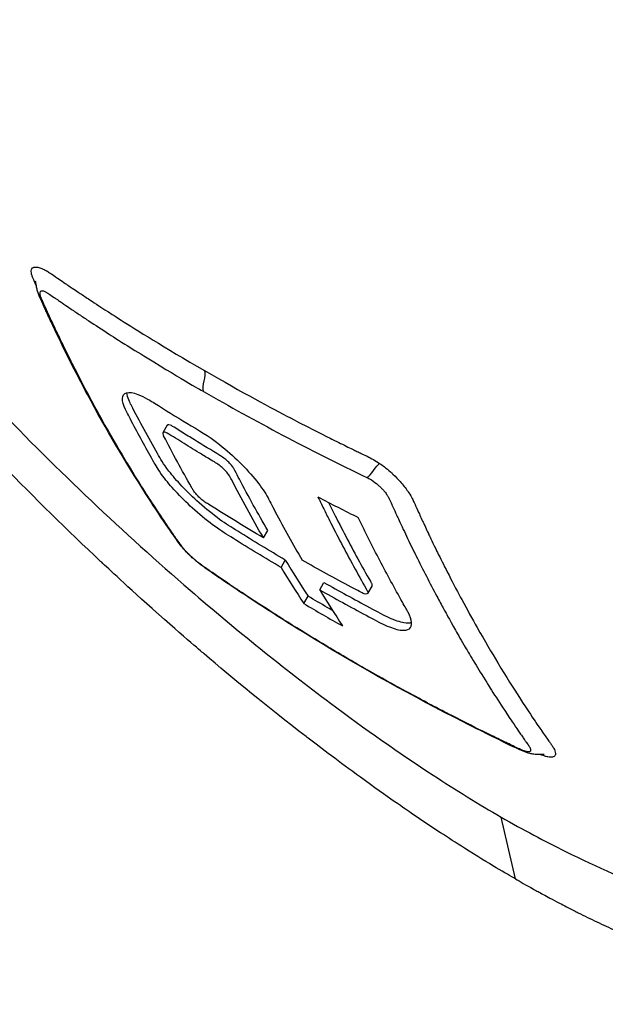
# Model space of a CAD drawing. Header units: millimetres. Extents: x 0 to 5219, y 0 to 2970.
# Tile 200 of 232: x 3275 to 3303, y 1365 to 1411. Entities that reach past the tile are written whole.
import ezdxf

# ---------------------------------------------------------------- set-up
doc = ezdxf.new("R2010")
doc.units = ezdxf.units.MM
doc.header["$LTSCALE"] = 0.2
doc.layers.add('01_Object Line', color=4, linetype='Continuous')

# ---------------------------------------------------------------- blocks, each defined once
blk = doc.blocks.new('A$C4a785ce6')
for p, q in [((-194.291, 88.187), (-194.292, 88.189)), ((-188.336, 82.027), (-188.536, 81.68)), ((-183.834, 76.751), (-183.634, 77.097)), ((-183.01, 75.362), (-182.81, 75.709)), ((-181.199, 74.315), (-180.999, 74.662)), ((-178.756, 74.494), (-178.956, 74.148)), ((-181.943, 73.67), (-181.743, 74.017)), ((-172.032, 60.763), (-172.7, 63.663))]:
    blk.add_line(p, q)
for centre, major_axis, ratio, start_param, end_param in [((-84.487, 191.562), (-78.39, -135.736), 0.577377, 5.977866, 5.998305), ((-84.683, 191.213), (-78.396, -135.732), 0.577386, 5.977891, 5.99833), ((-82.894, 190.184), (-78.363, -135.758), 0.577331, 5.977733, 5.998172), ((-111.086, 194.205), (-69.95, -121.065), 0.816433, 6.273977, 6.292303)]:
    blk.add_ellipse(centre, major_axis=major_axis, ratio=ratio, start_param=start_param, end_param=end_param)
for points, knots in [([(-69.225, 87.196), (-69.226, 87.197), (-69.233, 87.201), (-69.235, 87.202), (-69.254, 87.214), (-69.32, 87.252), (-69.614, 87.42), (-69.752, 87.5), (-69.907, 87.589), (-70.053, 87.673), (-70.245, 87.784), (-70.421, 87.885), (-70.547, 87.958), (-71.344, 88.419), (-72.481, 89.075), (-73.909, 89.899), (-74.464, 90.22), (-75.219, 90.656), (-76.263, 91.258), (-77.127, 91.757), (-77.839, 92.169), (-78.324, 92.449), (-78.686, 92.658), (-78.922, 92.794), (-79.02, 92.85), (-79.866, 93.337), (-80.404, 93.647), (-80.553, 93.733), (-80.749, 93.846), (-80.946, 93.96), (-81.144, 94.074), (-81.217, 94.117), (-81.291, 94.16), (-81.365, 94.202), (-81.795, 94.451), (-82.084, 94.619), (-82.212, 94.693), (-82.341, 94.767), (-82.483, 94.849), (-82.639, 94.939), (-83.019, 95.156), (-83.48, 95.42), (-84.039, 95.738), (-84.912, 96.235), (-85.604, 96.631), (-86.05, 96.888), (-86.506, 97.151), (-87.215, 97.564), (-88.234, 98.159), (-88.94, 98.571), (-89.534, 98.918), (-89.995, 99.185), (-90.228, 99.32), (-90.428, 99.435), (-90.591, 99.529), (-91.102, 99.824), (-91.626, 100.126), (-92.159, 100.433), (-92.468, 100.612), (-92.78, 100.792), (-93.096, 100.974), (-93.752, 101.354), (-94.187, 101.605), (-94.388, 101.721), (-94.815, 101.969), (-95.252, 102.222), (-95.701, 102.481), (-96.121, 102.724), (-96.545, 102.968), (-96.971, 103.214), (-98.331, 104), (-99.72, 104.802), (-101.136, 105.619), (-102.994, 106.692), (-104.898, 107.791), (-106.848, 108.916), (-110.747, 111.167), (-114.83, 113.523), (-119.085, 115.979), (-120.029, 116.524), (-121.008, 117.089), (-122.021, 117.674), (-123.162, 118.333), (-124.348, 119.018), (-125.579, 119.729), (-128.808, 121.594), (-131.086, 122.91), (-132.303, 123.613), (-133.733, 124.439), (-135.177, 125.273), (-136.635, 126.114), (-139.818, 127.952), (-143.064, 129.826), (-146.35, 131.723), (-149.387, 133.477), (-151.973, 134.97), (-154.075, 136.183), (-157.525, 138.174), (-159.666, 139.411), (-160.479, 139.88), (-160.69, 140.002), (-160.812, 140.072), (-160.844, 140.091), (-164.484, 142.193), (-168.106, 144.284), (-171.643, 146.325), (-172.141, 146.612), (-172.638, 146.899), (-173.133, 147.185), (-174.744, 148.114), (-176.053, 148.87), (-177.077, 149.461), (-178.089, 150.046), (-179.09, 150.624), (-180.076, 151.194), (-180.349, 151.351), (-180.62, 151.508), (-180.89, 151.664), (-184.252, 153.605), (-186.464, 154.882), (-187.761, 155.631), (-187.861, 155.689), (-187.956, 155.744), (-188.045, 155.796)], [-0.7635222, -0.7635222, -0.7635222, -0.7635222, -0.75, -0.75, -0.75, -0.71875, -0.71875, -0.71875, -0.7052239, -0.7052239, -0.7052239, -0.6875, -0.6875, -0.6875, -0.625, -0.625, -0.625, -0.59375, -0.59375, -0.59375, -0.5758637, -0.5758637, -0.5758637, -0.5625, -0.5625, -0.5625, -0.546875, -0.546875, -0.546875, -0.5411757, -0.5411757, -0.5411757, -0.5390625, -0.5390625, -0.5390625, -0.53125, -0.53125, -0.53125, -0.5266987, -0.5266987, -0.5266987, -0.515625, -0.515625, -0.515625, -0.5, -0.5, -0.5, -0.484375, -0.484375, -0.484375, -0.4739987, -0.4739987, -0.4739987, -0.46875, -0.46875, -0.46875, -0.4588678, -0.4588678, -0.4588678, -0.453125, -0.453125, -0.453125, -0.4453125, -0.4453125, -0.4453125, -0.4375, -0.4375, -0.4375, -0.4300483, -0.4300483, -0.4300483, -0.40625, -0.40625, -0.40625, -0.375, -0.375, -0.375, -0.3125, -0.3125, -0.3125, -0.2978036, -0.2978036, -0.2978036, -0.28125, -0.28125, -0.28125, -0.25, -0.25, -0.25, -0.2303717, -0.2303717, -0.2303717, -0.1875, -0.1875, -0.1875, -0.1671318, -0.1671318, -0.1671318, -0.1337093, -0.1337093, -0.1337093, -0.125, -0.125, -0.125, -0.0780464, -0.0780464, -0.0780464, -0.0714286, -0.0714286, -0.0714286, -0.0535714, -0.0535714, -0.0535714, -0.039579, -0.039579, -0.039579, -0.0357143, -0.0357143, -0.0357143, -0.0025653, -0.0025653, -0.0025653, 0, 0, 0, 0]), ([(-219.82, 130.228), (-220.119, 129.452), (-220.345, 128.613), (-220.601, 126.739), (-220.634, 125.731), (-220.46, 122.513), (-219.984, 120.099), (-218.596, 115.723), (-217.888, 113.894), (-215.248, 108.031), (-212.517, 103.087), (-205.25, 92.918), (-201.234, 87.982), (-193.446, 79.891), (-190.377, 76.983), (-185.084, 72.414), (-182.882, 70.639), (-179.089, 67.803), (-177.47, 66.662), (-174.814, 64.924), (-173.751, 64.267), (-172.7, 63.663)], [-13.245772, -13.245772, -13.245772, -13.245772, -12.251128, -12.251128, -11.274972, -11.274972, -9.337784, -9.337784, -8.051587, -8.051587, -5.366006, -5.366006, -3.267179, -3.267179, -1.993957, -1.993957, -1.102626, -1.102626, -0.445934, -0.445934, 0, 0, 0, 0]), ([(-172.032, 60.763), (-172.443, 60.999), (-173.232, 61.456), (-174.422, 62.208), (-174.804, 62.45), (-175.177, 62.691), (-175.54, 62.929), (-175.991, 63.225), (-176.426, 63.517), (-176.846, 63.804), (-177.178, 64.031), (-177.99, 64.583), (-179.289, 65.529), (-180.286, 66.256), (-181.103, 66.875), (-181.736, 67.361), (-181.767, 67.386), (-181.799, 67.41), (-181.83, 67.434), (-183.651, 68.836), (-185.249, 70.15), (-186.616, 71.315), (-186.642, 71.338), (-187.451, 72.011), (-189.023, 73.418), (-189.03, 73.424), (-189.036, 73.43), (-189.043, 73.436), (-190.436, 74.683), (-191.234, 75.441), (-191.456, 75.65), (-193.013, 77.112), (-194.549, 78.623), (-196.053, 80.172), (-196.087, 80.207), (-196.121, 80.242), (-196.155, 80.277), (-196.284, 80.41), (-197.28, 81.416), (-199.061, 83.369), (-199.532, 83.885), (-200.057, 84.469), (-200.632, 85.12), (-201.414, 86.008), (-202.08, 86.786), (-202.64, 87.45), (-203.897, 88.943), (-204.618, 89.854), (-204.863, 90.16), (-205.941, 91.509), (-206.778, 92.609), (-207.408, 93.452), (-208.086, 94.359), (-208.523, 94.968), (-208.745, 95.276), (-209.812, 96.762), (-210.615, 97.949), (-211.201, 98.834), (-211.675, 99.55), (-212.008, 100.07), (-212.215, 100.395), (-212.543, 100.908), (-213.082, 101.76), (-213.785, 102.938), (-214.17, 103.584), (-214.488, 104.134), (-214.748, 104.592), (-214.938, 104.926), (-215.096, 105.21), (-215.227, 105.447), (-215.524, 105.985), (-215.975, 106.81), (-216.533, 107.904), (-217.244, 109.3), (-217.601, 110.088), (-217.702, 110.307), (-217.72, 110.345), (-217.737, 110.382), (-217.754, 110.42), (-218.469, 111.972), (-219.095, 113.485), (-219.626, 114.947), (-219.721, 115.208), (-219.831, 115.516), (-219.95, 115.868), (-220.08, 116.248), (-220.222, 116.68), (-220.369, 117.158), (-220.744, 118.38), (-220.903, 119.061), (-220.954, 119.267), (-221.085, 119.802), (-221.201, 120.328), (-221.302, 120.843), (-221.458, 121.645), (-221.577, 122.423), (-221.657, 123.172), (-221.744, 123.987), (-221.775, 124.675), (-221.78, 125.253), (-221.784, 125.815), (-221.763, 126.274), (-221.736, 126.646), (-221.669, 127.563), (-221.532, 128.327), (-221.369, 128.968), (-221.31, 129.199), (-221.247, 129.414), (-221.182, 129.615)], [-1, -1, -1, -1, -0.96875, -0.96875, -0.96875, -0.9547937, -0.9547937, -0.9547937, -0.9375, -0.9375, -0.9375, -0.90625, -0.90625, -0.90625, -0.875, -0.875, -0.875, -0.8739463, -0.8739463, -0.8739463, -0.8125, -0.8125, -0.8125, -0.7813822, -0.7813822, -0.7813822, -0.78125, -0.78125, -0.78125, -0.75, -0.75, -0.75, -0.6888795, -0.6888795, -0.6888795, -0.6875, -0.6875, -0.6875, -0.6380723, -0.6380723, -0.6380723, -0.625, -0.625, -0.625, -0.6057577, -0.6057577, -0.6057577, -0.5625, -0.5625, -0.5625, -0.5324119, -0.5324119, -0.5324119, -0.5, -0.5, -0.5, -0.4654336, -0.4654336, -0.4654336, -0.4375, -0.4375, -0.4375, -0.40625, -0.40625, -0.40625, -0.3881699, -0.3881699, -0.3881699, -0.375, -0.375, -0.375, -0.34375, -0.34375, -0.34375, -0.3125, -0.3125, -0.3125, -0.3110249, -0.3110249, -0.3110249, -0.25, -0.25, -0.25, -0.2349777, -0.2349777, -0.2349777, -0.21875, -0.21875, -0.21875, -0.1875, -0.1875, -0.1875, -0.1630802, -0.1630802, -0.1630802, -0.125, -0.125, -0.125, -0.0933033, -0.0933033, -0.0933033, -0.0625, -0.0625, -0.0625, -0.0165509, -0.0165509, -0.0165509, 0, 0, 0, 0]), ([(-172.7, 63.663), (-171.671, 63.07), (-170.668, 62.536), (-168.202, 61.316), (-166.748, 60.684), (-163.472, 59.442), (-161.673, 58.909), (-157.581, 58.069), (-155.413, 57.963), (-150.526, 58.747), (-148.613, 60.266), (-146.93, 63.409), (-146.558, 64.747), (-146.193, 68.877), (-146.581, 72.509), (-149.281, 79.988), (-150.503, 82.694), (-153.505, 88.328), (-155.277, 91.231), (-157.289, 94.174)], [-11.810839, -11.810839, -11.810839, -11.810839, -11.321097, -11.321097, -10.584313, -10.584313, -9.583134, -9.583134, -8.1452, -8.1452, -5.796116, -5.796116, -4.481204, -4.481204, -2.2786, -2.2786, -1.145056, -1.145056, -0.000001, -0.000001, -0.000001, -0.000001]), ([(-172.032, 60.763), (-171.83, 60.647), (-171.548, 60.486), (-171.188, 60.287), (-171.049, 60.21), (-170.9, 60.128), (-170.739, 60.041), (-170.637, 59.985), (-170.53, 59.928), (-170.419, 59.868), (-170.278, 59.793), (-170.129, 59.715), (-169.974, 59.633), (-169.755, 59.519), (-169.521, 59.398), (-169.274, 59.273), (-169.213, 59.242), (-169.153, 59.212), (-169.092, 59.181), (-168.798, 59.034), (-168.507, 58.891), (-168.22, 58.753), (-167.929, 58.614), (-167.641, 58.479), (-167.357, 58.349), (-167.107, 58.235), (-166.86, 58.124), (-166.615, 58.016), (-166.578, 58), (-166.542, 57.984), (-166.505, 57.968), (-166.422, 57.932), (-166.338, 57.896), (-166.255, 57.86), (-166.115, 57.8), (-165.975, 57.74), (-165.835, 57.681), (-165.555, 57.564), (-165.277, 57.451), (-165.001, 57.341), (-164.686, 57.215), (-164.373, 57.095), (-164.063, 56.979), (-164.018, 56.963), (-163.784, 56.874), (-163.367, 56.725), (-162.985, 56.589), (-162.451, 56.404), (-161.778, 56.196), (-161.728, 56.18), (-161.677, 56.165), (-161.625, 56.149), (-161.412, 56.084), (-161.204, 56.023), (-161.002, 55.965), (-160.739, 55.89), (-160.485, 55.82), (-160.239, 55.756), (-159.705, 55.617), (-159.211, 55.503), (-158.753, 55.408), (-158.502, 55.356), (-158.261, 55.31), (-158.032, 55.268), (-157.784, 55.224), (-157.548, 55.185), (-157.325, 55.152), (-157.246, 55.14), (-157.17, 55.129), (-157.094, 55.118), (-156.568, 55.044), (-156.088, 54.995), (-155.649, 54.964), (-154.584, 54.888), (-153.765, 54.914), (-153.139, 54.965), (-152.581, 55.01), (-152.047, 55.087), (-151.537, 55.196), (-151.415, 55.222), (-151.295, 55.249), (-151.176, 55.279), (-150.951, 55.335), (-150.722, 55.399), (-150.491, 55.474), (-150.171, 55.577), (-149.847, 55.699), (-149.523, 55.845), (-149.496, 55.857), (-149.47, 55.869), (-149.444, 55.881), (-149.203, 55.992), (-148.832, 56.171), (-148.375, 56.47), (-147.937, 56.756), (-147.42, 57.152), (-146.894, 57.731), (-146.836, 57.795), (-146.777, 57.861), (-146.719, 57.931), (-146.562, 58.116), (-146.417, 58.305), (-146.283, 58.497), (-146.086, 58.777), (-145.913, 59.064), (-145.76, 59.352), (-145.611, 59.631), (-145.482, 59.913), (-145.368, 60.193), (-145.214, 60.574), (-145.093, 60.945), (-144.995, 61.297), (-144.885, 61.694), (-144.805, 62.068), (-144.746, 62.407), (-144.709, 62.616), (-144.68, 62.811), (-144.656, 62.992), (-144.654, 63.013), (-144.651, 63.034), (-144.648, 63.054), (-144.639, 63.124), (-144.631, 63.193), (-144.624, 63.262), (-144.614, 63.345), (-144.606, 63.427), (-144.598, 63.508), (-144.582, 63.679), (-144.569, 63.847), (-144.56, 64.01), (-144.549, 64.187), (-144.541, 64.36), (-144.537, 64.528), (-144.533, 64.642), (-144.531, 64.754), (-144.531, 64.863), (-144.53, 64.905), (-144.53, 64.947), (-144.53, 64.989), (-144.53, 65.07), (-144.53, 65.15), (-144.531, 65.228), (-144.532, 65.302), (-144.533, 65.374), (-144.534, 65.445), (-144.536, 65.518), (-144.538, 65.59), (-144.541, 65.66), (-144.543, 65.735), (-144.546, 65.808), (-144.55, 65.88), (-144.551, 65.918), (-144.553, 65.954), (-144.555, 65.991), (-144.555, 65.995), (-144.555, 66), (-144.556, 66.004), (-144.557, 66.037), (-144.559, 66.069), (-144.561, 66.102), (-144.565, 66.175), (-144.57, 66.25), (-144.575, 66.325), (-144.58, 66.399), (-144.585, 66.475), (-144.591, 66.551), (-144.602, 66.699), (-144.615, 66.851), (-144.63, 67.006), (-144.658, 67.302), (-144.693, 67.613), (-144.737, 67.938), (-144.767, 68.167), (-144.801, 68.404), (-144.84, 68.648), (-144.876, 68.87), (-144.915, 69.099), (-144.958, 69.334), (-144.958, 69.336), (-144.975, 69.432), (-145.013, 69.626), (-145.053, 69.838), (-145.118, 70.165), (-145.22, 70.617), (-145.255, 70.772), (-145.295, 70.943), (-145.34, 71.128), (-145.361, 71.216), (-145.382, 71.302), (-145.404, 71.386), (-145.412, 71.42), (-145.42, 71.453), (-145.429, 71.486), (-145.475, 71.668), (-145.52, 71.842), (-145.565, 72.008), (-145.665, 72.38), (-145.76, 72.712), (-145.846, 72.999), (-145.853, 73.022), (-145.86, 73.046), (-145.868, 73.071), (-145.993, 73.487), (-146.184, 74.103), (-146.478, 74.94), (-146.516, 75.05), (-146.555, 75.159), (-146.594, 75.268), (-146.798, 75.837), (-147.011, 76.399), (-147.231, 76.951), (-147.308, 77.144), (-147.388, 77.343), (-147.471, 77.546), (-147.81, 78.373), (-148.207, 79.287), (-148.675, 80.293), (-148.709, 80.364), (-148.742, 80.436), (-148.776, 80.508), (-148.964, 80.907), (-149.157, 81.309), (-149.357, 81.713), (-149.556, 82.117), (-149.761, 82.524), (-149.972, 82.932), (-150.112, 83.204), (-150.255, 83.477), (-150.4, 83.751), (-150.415, 83.779), (-150.697, 84.325), (-151.303, 85.407), (-151.466, 85.699), (-151.654, 86.03), (-151.868, 86.401), (-152.191, 86.962), (-152.492, 87.469), (-152.764, 87.92), (-153.032, 88.365), (-153.273, 88.757), (-153.482, 89.093), (-153.502, 89.125), (-153.521, 89.157), (-153.541, 89.188), (-153.805, 89.612), (-154.074, 90.037), (-154.348, 90.462), (-154.524, 90.735), (-154.702, 91.008), (-154.881, 91.282), (-155.162, 91.708), (-155.447, 92.135), (-155.736, 92.562), (-156.189, 93.231), (-156.653, 93.9), (-157.127, 94.569)], [0, 0, 0, 0, 0.015059, 0.015059, 0.015059, 0.02083, 0.02083, 0.02083, 0.024502, 0.024502, 0.024502, 0.02915, 0.02915, 0.02915, 0.035714, 0.035714, 0.035714, 0.03808, 0.03808, 0.03808, 0.049577, 0.049577, 0.049577, 0.061203, 0.061203, 0.061203, 0.071429, 0.071429, 0.071429, 0.072941, 0.072941, 0.072941, 0.076375, 0.076375, 0.076375, 0.082197, 0.082197, 0.082197, 0.093844, 0.093844, 0.093844, 0.107143, 0.107143, 0.107143, 0.125154, 0.125154, 0.125154, 0.141628, 0.141628, 0.141628, 0.142857, 0.142857, 0.142857, 0.150854, 0.150854, 0.150854, 0.161237, 0.161237, 0.161237, 0.183787, 0.183787, 0.183787, 0.196194, 0.196194, 0.196194, 0.209594, 0.209594, 0.209594, 0.214286, 0.214286, 0.214286, 0.235121, 0.235121, 0.235121, 0.285714, 0.285714, 0.285714, 0.318661, 0.318661, 0.318661, 0.326531, 0.326531, 0.326531, 0.342858, 0.342858, 0.342858, 0.36551, 0.36551, 0.36551, 0.367347, 0.367347, 0.367347, 0.406881, 0.406881, 0.406881, 0.444765, 0.444765, 0.444765, 0.44898, 0.44898, 0.44898, 0.464755, 0.464755, 0.464755, 0.487841, 0.487841, 0.487841, 0.510204, 0.510204, 0.510204, 0.531268, 0.531268, 0.531268, 0.55507, 0.55507, 0.55507, 0.569739, 0.569739, 0.569739, 0.571429, 0.571429, 0.571429, 0.574695, 0.574695, 0.574695, 0.578627, 0.578627, 0.578627, 0.586875, 0.586875, 0.586875, 0.595801, 0.595801, 0.595801, 0.601849, 0.601849, 0.601849, 0.604183, 0.604183, 0.604183, 0.608765, 0.608765, 0.608765, 0.613067, 0.613067, 0.613067, 0.617482, 0.617482, 0.617482, 0.622229, 0.622229, 0.622229, 0.624689, 0.624689, 0.624689, 0.625, 0.625, 0.625, 0.626857, 0.626857, 0.626857, 0.631038, 0.631038, 0.631038, 0.635137, 0.635137, 0.635137, 0.643106, 0.643106, 0.643106, 0.65824, 0.65824, 0.65824, 0.668893, 0.668893, 0.668893, 0.678571, 0.678571, 0.678571, 0.689431, 0.689431, 0.689431, 0.701281, 0.701281, 0.701281, 0.705357, 0.705357, 0.705357, 0.708515, 0.708515, 0.708515, 0.709766, 0.709766, 0.709766, 0.71667, 0.71667, 0.71667, 0.732143, 0.732143, 0.732143, 0.733637, 0.733637, 0.733637, 0.758929, 0.758929, 0.758929, 0.763229, 0.763229, 0.763229, 0.785714, 0.785714, 0.785714, 0.794183, 0.794183, 0.794183, 0.828571, 0.828571, 0.828571, 0.831278, 0.831278, 0.831278, 0.846339, 0.846339, 0.846339, 0.861401, 0.861401, 0.861401, 0.871429, 0.871429, 0.871429, 0.896736, 0.896736, 0.896736, 0.903571, 0.903571, 0.903571, 0.919754, 0.919754, 0.919754, 0.935714, 0.935714, 0.935714, 0.936836, 0.936836, 0.936836, 0.951858, 0.951858, 0.951858, 0.961487, 0.961487, 0.961487, 0.97651, 0.97651, 0.97651, 1, 1, 1, 1]), ([(-194.469, 88.572), (-194.489, 88.615), (-194.516, 88.673), (-194.548, 88.744), (-194.581, 88.816), (-194.604, 88.872), (-194.62, 88.912), (-194.653, 88.996), (-194.667, 89.042), (-194.673, 89.06), (-194.68, 89.081), (-194.693, 89.123), (-194.7, 89.176), (-194.706, 89.219), (-194.706, 89.25), (-194.703, 89.271), (-194.699, 89.312), (-194.689, 89.344), (-194.673, 89.367), (-194.657, 89.391), (-194.636, 89.412), (-194.606, 89.426), (-194.591, 89.433), (-194.575, 89.438), (-194.56, 89.441), (-194.559, 89.442), (-194.557, 89.442), (-194.556, 89.442), (-194.539, 89.445), (-194.521, 89.446), (-194.504, 89.446), (-194.467, 89.445), (-194.432, 89.44), (-194.4, 89.433), (-194.36, 89.424), (-194.327, 89.413), (-194.304, 89.406), (-194.274, 89.396), (-194.241, 89.384), (-194.203, 89.369), (-194.171, 89.356), (-194.135, 89.341), (-194.097, 89.322), (-194.095, 89.321), (-194.094, 89.321), (-194.092, 89.32)], [-0.1645523, -0.1645523, -0.1645523, -0.1645523, -0.16294643, -0.16294643, -0.16294643, -0.15959821, -0.15959821, -0.15959821, -0.15625, -0.15625, -0.15625, -0.1533801, -0.1533801, -0.1533801, -0.1505102, -0.1505102, -0.1505102, -0.14668367, -0.14668367, -0.14668367, -0.14285714, -0.14285714, -0.14285714, -0.14094388, -0.14094388, -0.14094388, -0.14080819, -0.14080819, -0.14080819, -0.13903061, -0.13903061, -0.13903061, -0.13678358, -0.13678358, -0.13678358, -0.13392857, -0.13392857, -0.13392857, -0.13154245, -0.13154245, -0.13154245, -0.12946429, -0.12946429, -0.12946429, -0.129396, -0.129396, -0.129396, -0.129396]), ([(-194.092, 89.32), (-194.048, 89.298), (-194.009, 89.277), (-193.978, 89.259), (-193.937, 89.236), (-193.909, 89.218), (-193.893, 89.208), (-193.835, 89.171), (-193.76, 89.122), (-193.668, 89.059), (-193.526, 88.963), (-193.415, 88.885), (-193.34, 88.833), (-193.225, 88.754), (-193.128, 88.687), (-193.049, 88.634), (-193.021, 88.614), (-192.965, 88.576), (-192.881, 88.52), (-192.626, 88.349), (-192.462, 88.239), (-192.391, 88.191), (-192.377, 88.183), (-192.367, 88.176), (-192.36, 88.171), (-192.212, 88.072), (-192.061, 87.972), (-191.908, 87.871), (-191.743, 87.762), (-191.411, 87.544), (-190.909, 87.222), (-190.808, 87.157), (-190.668, 87.068), (-190.491, 86.955), (-189.795, 86.513), (-188.515, 85.702), (-186.592, 84.591)], [-0.129396, -0.129396, -0.129396, -0.129396, -0.1274723, -0.1274723, -0.1274723, -0.125, -0.125, -0.125, -0.1205357, -0.1205357, -0.1205357, -0.1160714, -0.1160714, -0.1160714, -0.1116071, -0.1116071, -0.1116071, -0.1071429, -0.1071429, -0.1071429, -0.0996265, -0.0996265, -0.0996265, -0.0982143, -0.0982143, -0.0982143, -0.0892857, -0.0892857, -0.0892857, -0.0714286, -0.0714286, -0.0714286, -0.0569264, -0.0569264, -0.0569264, 0, 0, 0, 0]), ([(-193.7, 86.711), (-193.799, 86.923), (-193.901, 87.143), (-194.026, 87.415), (-194.06, 87.487), (-194.174, 87.733), (-194.257, 87.912), (-194.353, 88.155), (-194.378, 88.22), (-194.401, 88.292), (-194.403, 88.297), (-194.405, 88.304), (-194.406, 88.306), (-194.426, 88.369), (-194.442, 88.435), (-194.463, 88.54), (-194.469, 88.576), (-194.478, 88.628), (-194.481, 88.646), (-194.486, 88.679), (-194.489, 88.695), (-194.493, 88.717), (-194.494, 88.724), (-194.495, 88.732), (-194.495, 88.733), (-194.496, 88.736), (-194.496, 88.737), (-194.505, 88.788), (-194.506, 88.785), (-194.506, 88.787), (-194.506, 88.787), (-194.506, 88.787)], [0, 0, 0, 0, 0.1067306, 0.1067306, 0.1430683, 0.1430683, 0.2284629, 0.2284629, 0.2604891, 0.2604891, 0.2631574, 0.2631574, 0.2638467, 0.2638467, 0.285427, 0.285427, 0.296207, 0.296207, 0.301568, 0.301568, 0.3069407, 0.3069407, 0.3096146, 0.3096146, 0.3102817, 0.3102817, 0.3106153, 0.3106153, 0.3323249, 0.3323249, 0.3333695, 0.3333695, 0.3333695, 0.3333695]), ([(-189.485, 79.08), (-189.611, 79.279), (-189.848, 79.655), (-190.188, 80.217), (-190.206, 80.247), (-190.224, 80.276), (-190.242, 80.305), (-190.577, 80.862), (-190.875, 81.375), (-191.141, 81.844), (-191.487, 82.454), (-191.778, 82.988), (-192.015, 83.434), (-192.475, 84.296), (-192.739, 84.829), (-192.832, 85.014), (-192.883, 85.116), (-192.934, 85.218), (-192.984, 85.32), (-193.14, 85.635), (-193.294, 85.951), (-193.446, 86.27), (-193.507, 86.397), (-193.608, 86.609), (-193.747, 86.907), (-193.781, 86.978), (-193.814, 87.051), (-193.848, 87.124), (-193.911, 87.262), (-193.977, 87.403), (-194.042, 87.548), (-194.07, 87.611), (-194.094, 87.664), (-194.114, 87.708), (-194.12, 87.721), (-194.125, 87.733), (-194.13, 87.744), (-194.16, 87.81), (-194.178, 87.852), (-194.185, 87.869), (-194.212, 87.932), (-194.232, 87.983), (-194.247, 88.024), (-194.248, 88.028), (-194.25, 88.031), (-194.251, 88.035), (-194.265, 88.074), (-194.279, 88.118), (-194.287, 88.162), (-194.287, 88.162), (-194.291, 88.175), (-194.293, 88.197), (-194.295, 88.216), (-194.297, 88.242), (-194.292, 88.268), (-194.287, 88.294), (-194.275, 88.313), (-194.256, 88.325), (-194.255, 88.325), (-194.254, 88.326), (-194.253, 88.327), (-194.252, 88.327), (-194.251, 88.328), (-194.249, 88.328), (-194.245, 88.331), (-194.225, 88.347), (-194.152, 88.328), (-194.14, 88.325), (-194.126, 88.321), (-194.108, 88.314), (-194.083, 88.304), (-194.05, 88.29), (-194.009, 88.268), (-193.997, 88.261), (-193.982, 88.253), (-193.964, 88.242), (-193.942, 88.229), (-193.915, 88.212), (-193.883, 88.191)], [0.6517857, 0.6517857, 0.6517857, 0.6517857, 0.6785714, 0.6785714, 0.6785714, 0.6797281, 0.6797281, 0.6797281, 0.7017453, 0.7017453, 0.7017453, 0.7303747, 0.7303747, 0.7303747, 0.7857143, 0.7857143, 0.7857143, 0.7922841, 0.7922841, 0.7922841, 0.8125, 0.8125, 0.8125, 0.8258929, 0.8258929, 0.8258929, 0.8305652, 0.8305652, 0.8305652, 0.8392857, 0.8392857, 0.8392857, 0.8426339, 0.8426339, 0.8426339, 0.8431179, 0.8431179, 0.8431179, 0.8459821, 0.8459821, 0.8459821, 0.8493304, 0.8493304, 0.8493304, 0.8496066, 0.8496066, 0.8496066, 0.8526786, 0.8526786, 0.8526786, 0.8544889, 0.8544889, 0.8544889, 0.8560268, 0.8560268, 0.8560268, 0.8590434, 0.8590434, 0.8590434, 0.8591891, 0.8591891, 0.8591891, 0.859375, 0.859375, 0.859375, 0.8627232, 0.8627232, 0.8627232, 0.8641237, 0.8641237, 0.8641237, 0.8660714, 0.8660714, 0.8660714, 0.8675382, 0.8675382, 0.8675382, 0.8694294, 0.8694294, 0.8694294, 0.8694294]), ([(-193.883, 88.191), (-193.818, 88.149), (-193.733, 88.09), (-193.629, 88.018), (-193.618, 88.01), (-193.607, 88.002), (-193.595, 87.994), (-193.576, 87.981), (-193.558, 87.968), (-193.54, 87.956), (-193.459, 87.9), (-193.395, 87.856), (-193.348, 87.824), (-193.231, 87.744), (-193.116, 87.665), (-193.001, 87.587), (-192.855, 87.488), (-192.711, 87.391), (-192.569, 87.296), (-192.422, 87.197), (-192.27, 87.096), (-192.112, 86.991), (-191.824, 86.8), (-191.518, 86.6), (-191.192, 86.389), (-191.037, 86.289), (-190.748, 86.103), (-190.32, 85.833), (-190.036, 85.654), (-189.692, 85.438), (-189.284, 85.188), (-187.553, 84.123), (-186.654, 83.621), (-186.65, 83.619)], [0.8694294, 0.8694294, 0.8694294, 0.8694294, 0.8733039, 0.8733039, 0.8733039, 0.8737245, 0.8737245, 0.8737245, 0.8747406, 0.8747406, 0.8747406, 0.8794643, 0.8794643, 0.8794643, 0.8853665, 0.8853665, 0.8853665, 0.8928571, 0.8928571, 0.8928571, 0.9023572, 0.9023572, 0.9023572, 0.9196429, 0.9196429, 0.9196429, 0.9357416, 0.9357416, 0.9357416, 0.9464286, 0.9464286, 0.9464286, 1, 1, 1, 1]), ([(-170.695, 66.591), (-170.695, 66.591), (-170.695, 66.591), (-170.698, 66.591), (-170.702, 66.592), (-170.712, 66.593), (-170.719, 66.593), (-170.736, 66.594), (-170.747, 66.595), (-170.784, 66.596), (-170.815, 66.596), (-170.881, 66.596), (-170.916, 66.596), (-170.987, 66.597), (-171.024, 66.598), (-171.095, 66.602), (-171.13, 66.605), (-171.231, 66.616), (-171.292, 66.629), (-171.46, 66.671), (-171.561, 66.709), (-172.085, 66.922), (-172.52, 67.147), (-173.755, 67.753), (-174.556, 68.158), (-177.732, 69.812), (-180.048, 71.132), (-183.164, 73.069), (-184.03, 73.627), (-185.205, 74.408), (-185.524, 74.622), (-186.079, 75.001), (-186.313, 75.158), (-186.688, 75.43), (-186.823, 75.532), (-187.015, 75.69), (-187.069, 75.736), (-187.176, 75.832), (-187.229, 75.881), (-187.383, 76.029), (-187.48, 76.13), (-187.646, 76.316), (-187.715, 76.404), (-188.007, 76.799), (-188.187, 77.071), (-188.712, 77.844), (-189.035, 78.334), (-190.303, 80.314), (-191.212, 81.861), (-192.634, 84.521), (-193.178, 85.604), (-193.7, 86.711)], [4.98248, 4.98248, 4.98248, 4.98248, 4.986172, 4.986172, 4.991529, 4.991529, 4.996896, 4.996896, 5.002267, 5.002267, 5.013174, 5.013174, 5.023963, 5.023963, 5.034721, 5.034721, 5.045473, 5.045473, 5.067151, 5.067151, 5.109952, 5.109952, 5.281141, 5.281141, 5.605921, 5.605921, 6.580739, 6.580739, 6.962898, 6.962898, 7.106197, 7.106197, 7.213687, 7.213687, 7.26921, 7.26921, 7.290655, 7.290655, 7.312131, 7.312131, 7.355568, 7.355568, 7.398813, 7.398813, 7.570071, 7.570071, 7.85194, 7.85194, 8.69782, 8.69782, 9.257017, 9.257017, 9.257017, 9.257017]), ([(-186.592, 84.591), (-184.799, 83.554), (-183.441, 82.831), (-182.564, 82.371), (-182.556, 82.367), (-182.549, 82.363), (-182.541, 82.359), (-181.401, 81.762), (-180.805, 81.469), (-180.775, 81.454), (-180.678, 81.405), (-180.588, 81.36), (-180.504, 81.318), (-180.361, 81.247), (-180.239, 81.186), (-180.136, 81.135), (-179.886, 81.012), (-179.689, 80.916), (-179.547, 80.847), (-179.517, 80.832), (-179.488, 80.818), (-179.461, 80.805), (-179.378, 80.764), (-179.312, 80.733), (-179.264, 80.71), (-179.218, 80.688), (-179.124, 80.645), (-178.979, 80.573), (-178.779, 80.474), (-178.586, 80.371), (-178.391, 80.242)], [-1, -1, -1, -1, -0.504419, -0.504419, -0.504419, -0.5, -0.5, -0.5, -0.285714, -0.285714, -0.285714, -0.259389, -0.259389, -0.259389, -0.214286, -0.214286, -0.214286, -0.142857, -0.142857, -0.142857, -0.134181, -0.134181, -0.134181, -0.107143, -0.107143, -0.107143, -0.071429, -0.071429, -0.071429, 0, 0, 0, 0]), ([(-183.01, 75.362), (-183.76, 75.806), (-184.503, 76.258), (-185.568, 76.924), (-185.788, 77.056), (-186.408, 77.503), (-186.73, 77.764), (-187.332, 78.301), (-187.608, 78.571), (-188.085, 79.079), (-188.289, 79.316), (-188.722, 79.876), (-188.843, 80.09), (-189.286, 80.868), (-189.619, 81.476), (-190.114, 82.411), (-190.227, 82.621), (-190.391, 82.971), (-190.439, 83.145), (-190.434, 83.425), (-190.368, 83.518), (-190.12, 83.585), (-189.941, 83.559), (-189.394, 83.354), (-189.073, 83.15), (-188.436, 82.749), (-187.929, 82.435), (-186.847, 81.779), (-186.453, 81.566), (-185.551, 80.855), (-185.236, 80.573), (-184.656, 80.003), (-184.38, 79.699), (-183.925, 79.125), (-183.747, 78.862), (-183.557, 78.512), (-183.439, 78.28), (-182.87, 77.205), (-182.452, 76.448), (-182.022, 75.704)], [0, 0, 0, 0, 0.320879, 0.320879, 0.465091, 0.465091, 0.61047, 0.61047, 0.741214, 0.741214, 0.858961, 0.858961, 1.03352, 1.03352, 1.617694, 1.617694, 1.920655, 1.920655, 2.361582, 2.361582, 2.851357, 2.851357, 3.338051, 3.338051, 4.028869, 4.028869, 6.65642, 6.65642, 9.591035, 9.591035, 11.360377, 11.360377, 13.298144, 13.298144, 15.132878, 15.132878, 16.008781, 16.008781, 18.211527, 18.211527, 18.211527, 18.211527]), ([(-182.81, 75.709), (-183.557, 76.15), (-184.297, 76.6), (-185.361, 77.266), (-185.581, 77.398), (-186.198, 77.843), (-186.521, 78.103), (-187.123, 78.64), (-187.4, 78.909), (-187.879, 79.418), (-188.083, 79.656), (-188.529, 80.231), (-188.651, 80.45), (-189.216, 81.447), (-189.629, 82.208), (-190.075, 83.068), (-190.211, 83.329), (-190.234, 83.554)], [0, 0, 0, 0, 0.319563, 0.319563, 0.464522, 0.464522, 0.611491, 0.611491, 0.743859, 0.743859, 0.862946, 0.862946, 1.04713, 1.04713, 1.602208, 1.602208, 1.664041, 1.664041, 1.664041, 1.664041]), ([(-186.65, 83.619), (-186.638, 83.613), (-186.627, 83.606), (-186.615, 83.6), (-184.257, 82.238), (-181.716, 80.89), (-178.964, 79.57)], [-1, -1, -1, -1, -0.995181, -0.995181, -0.995181, 0, 0, 0, 0]), ([(-183.834, 76.751), (-184.35, 77.644), (-184.85, 78.557), (-185.364, 79.547), (-185.39, 79.598), (-185.431, 79.673), (-185.467, 79.725), (-185.556, 79.838), (-185.609, 79.897), (-185.726, 80.014), (-185.79, 80.071), (-186.002, 80.24), (-186.115, 80.297), (-186.523, 80.543), (-186.686, 80.641), (-187.117, 80.904), (-187.385, 81.069), (-187.783, 81.317), (-187.914, 81.399), (-188.219, 81.591), (-188.315, 81.657), (-188.448, 81.705), (-188.485, 81.71), (-188.532, 81.694), (-188.544, 81.675), (-188.544, 81.63), (-188.541, 81.612), (-188.527, 81.571), (-188.517, 81.549), (-188.505, 81.525)], [0.000001, 0.000001, 0.000001, 0.000001, 0.489571, 0.489571, 0.520795, 0.520795, 0.575938, 0.575938, 0.63212, 0.63212, 0.689892, 0.689892, 0.822191, 0.822191, 0.910467, 0.910467, 1.056592, 1.056592, 1.128541, 1.128541, 1.224346, 1.224346, 1.274574, 1.274574, 1.322423, 1.322423, 1.348031, 1.348031, 1.372516, 1.372516, 1.372516, 1.372516]), ([(-183.634, 77.097), (-184.088, 77.884), (-184.53, 78.686), (-185.03, 79.635), (-185.099, 79.768), (-185.18, 79.923), (-185.199, 79.962), (-185.251, 80.049), (-185.289, 80.103), (-185.385, 80.217), (-185.441, 80.277), (-185.56, 80.391), (-185.623, 80.445), (-185.769, 80.557), (-185.83, 80.593), (-186.269, 80.856), (-186.667, 81.097), (-187.26, 81.463), (-187.458, 81.585), (-187.751, 81.769), (-187.847, 81.829), (-188.051, 81.957), (-188.128, 82.008), (-188.248, 82.051), (-188.284, 82.056), (-188.321, 82.044), (-188.33, 82.037), (-188.336, 82.027)], [0.000001, 0.000001, 0.000001, 0.000001, 0.431263, 0.431263, 0.501443, 0.501443, 0.512968, 0.512968, 0.528489, 0.528489, 0.54457, 0.54457, 0.560405, 0.560405, 0.581679, 0.581679, 0.794455, 0.794455, 0.901209, 0.901209, 0.953112, 0.953112, 1.012063, 1.012063, 1.048384, 1.048384, 1.066758, 1.066758, 1.066758, 1.066758]), ([(-183.834, 76.751), (-184.681, 77.251), (-185.519, 77.763), (-186.44, 78.343), (-186.485, 78.371), (-186.587, 78.439), (-186.649, 78.486), (-186.774, 78.591), (-186.837, 78.649), (-186.946, 78.76), (-186.993, 78.812), (-187.074, 78.912), (-187.107, 78.958), (-187.147, 79.024), (-187.165, 79.056), (-187.65, 79.91), (-188.084, 80.711), (-188.505, 81.525)], [-1.286139, -1.286139, -1.286139, -1.286139, -0.798514, -0.798514, -0.743971, -0.743971, -0.671251, -0.671251, -0.596258, -0.596258, -0.530286, -0.530286, -0.464712, -0.464712, -0.427696, -0.427696, 0, 0, 0, 0]), ([(-178.391, 80.242), (-178.252, 80.149), (-178.079, 80.02), (-177.886, 79.848), (-177.845, 79.812), (-177.806, 79.776), (-177.769, 79.74), (-177.632, 79.611), (-177.522, 79.493), (-177.431, 79.39), (-177.362, 79.312), (-177.303, 79.24), (-177.251, 79.174), (-177.246, 79.169), (-177.242, 79.163), (-177.237, 79.158), (-177.185, 79.091), (-177.128, 79.015), (-177.071, 78.932), (-177.058, 78.914), (-177.004, 78.839), (-176.932, 78.714), (-176.881, 78.626), (-176.847, 78.555), (-176.822, 78.501), (-176.81, 78.476), (-176.795, 78.444), (-176.777, 78.404), (-176.754, 78.353), (-176.74, 78.322), (-176.734, 78.31), (-176.729, 78.3), (-176.724, 78.289), (-176.72, 78.279), (-176.701, 78.237), (-176.682, 78.196), (-176.663, 78.155), (-176.659, 78.147), (-176.656, 78.139), (-176.652, 78.131), (-176.642, 78.11), (-176.63, 78.084), (-176.616, 78.053)], [-1, -1, -1, -1, -0.9921875, -0.9921875, -0.9921875, -0.9905084, -0.9905084, -0.9905084, -0.984375, -0.984375, -0.984375, -0.98077798, -0.98077798, -0.98077798, -0.98046875, -0.98046875, -0.98046875, -0.9765625, -0.9765625, -0.9765625, -0.97265625, -0.97265625, -0.97265625, -0.96875, -0.96875, -0.96875, -0.96777344, -0.96777344, -0.96777344, -0.96679688, -0.96679688, -0.96679688, -0.96645777, -0.96645777, -0.96645777, -0.96510446, -0.96510446, -0.96510446, -0.96484375, -0.96484375, -0.96484375, -0.96354757, -0.96354757, -0.96354757, -0.96354757]), ([(-178.964, 79.57), (-178.958, 79.567), (-178.951, 79.564), (-178.944, 79.56), (-178.893, 79.535), (-178.809, 79.49), (-178.693, 79.409), (-178.578, 79.328), (-178.488, 79.25), (-178.422, 79.191), (-178.409, 79.179), (-178.391, 79.163), (-178.369, 79.142), (-178.366, 79.138), (-178.362, 79.135), (-178.358, 79.131), (-178.337, 79.111), (-178.316, 79.091), (-178.297, 79.07), (-178.26, 79.032), (-178.225, 78.994), (-178.193, 78.957), (-178.19, 78.953), (-178.187, 78.95), (-178.184, 78.946), (-178.175, 78.935), (-178.165, 78.923), (-178.154, 78.91), (-178.135, 78.885), (-178.113, 78.857), (-178.089, 78.823), (-178.051, 78.769), (-178.028, 78.731), (-178.013, 78.706), (-177.999, 78.683), (-177.987, 78.662), (-177.976, 78.643), (-177.973, 78.636), (-177.969, 78.629), (-177.965, 78.622), (-177.957, 78.606), (-177.949, 78.591), (-177.941, 78.576), (-177.928, 78.55), (-177.908, 78.508), (-177.882, 78.45), (-177.875, 78.434), (-177.866, 78.413), (-177.854, 78.387), (-177.84, 78.354), (-177.831, 78.333), (-177.827, 78.325), (-177.812, 78.289), (-177.793, 78.247), (-177.772, 78.201), (-177.714, 78.073), (-177.657, 77.948), (-177.6, 77.825), (-177.597, 77.819), (-177.579, 77.777), (-177.544, 77.702), (-177.51, 77.628), (-177.461, 77.522), (-177.396, 77.385), (-177.319, 77.219), (-177.249, 77.071), (-177.187, 76.94), (-177.044, 76.639), (-176.899, 76.339), (-176.752, 76.042), (-176.729, 75.994), (-176.705, 75.946), (-176.681, 75.899), (-176.365, 75.261), (-176.043, 74.633), (-175.712, 74.012), (-175.607, 73.815), (-175.501, 73.618), (-175.394, 73.422)], [0, 0, 0, 0, 0.000653, 0.000653, 0.000653, 0.005102, 0.005102, 0.005102, 0.0102041, 0.0102041, 0.0102041, 0.011299, 0.011299, 0.011299, 0.0114796, 0.0114796, 0.0114796, 0.0127551, 0.0127551, 0.0127551, 0.0150826, 0.0150826, 0.0150826, 0.0153061, 0.0153061, 0.0153061, 0.0162303, 0.0162303, 0.0162303, 0.0178571, 0.0178571, 0.0178571, 0.0204082, 0.0204082, 0.0204082, 0.0218085, 0.0218085, 0.0218085, 0.0222805, 0.0222805, 0.0222805, 0.0233236, 0.0233236, 0.0233236, 0.0262391, 0.0262391, 0.0262391, 0.0276968, 0.0276968, 0.0276968, 0.0291545, 0.0291545, 0.0291545, 0.03207, 0.03207, 0.03207, 0.0408163, 0.0408163, 0.0408163, 0.0459881, 0.0459881, 0.0459881, 0.0510204, 0.0510204, 0.0510204, 0.0612245, 0.0612245, 0.0612245, 0.0816327, 0.0816327, 0.0816327, 0.0847392, 0.0847392, 0.0847392, 0.1263051, 0.1263051, 0.1263051, 0.139546, 0.139546, 0.139546, 0.139546]), ([(-187.212, 75.876), (-187.227, 75.89), (-187.24, 75.902), (-187.252, 75.914), (-187.263, 75.923), (-187.276, 75.936), (-187.294, 75.953), (-187.306, 75.964), (-187.313, 75.971), (-187.316, 75.974), (-187.362, 76.02), (-187.41, 76.069), (-187.455, 76.119), (-187.493, 76.16), (-187.526, 76.197), (-187.555, 76.23), (-187.562, 76.238), (-187.568, 76.246), (-187.575, 76.253), (-187.583, 76.264), (-187.591, 76.273), (-187.598, 76.282), (-187.619, 76.309), (-187.657, 76.357), (-187.703, 76.42), (-187.715, 76.436), (-187.737, 76.466), (-187.769, 76.511), (-187.779, 76.525), (-187.788, 76.537), (-187.797, 76.549), (-187.81, 76.568), (-187.821, 76.584), (-187.831, 76.598), (-187.831, 76.598), (-187.838, 76.608), (-187.85, 76.626), (-187.858, 76.637), (-187.868, 76.652), (-187.881, 76.67), (-187.889, 76.681), (-187.901, 76.699), (-187.919, 76.723), (-187.924, 76.732), (-187.954, 76.773), (-188.006, 76.848), (-188.121, 77.013), (-188.233, 77.178), (-188.346, 77.344), (-188.486, 77.55), (-188.625, 77.757), (-188.763, 77.965), (-188.763, 77.966), (-188.886, 78.149), (-189.126, 78.52), (-189.16, 78.573), (-189.222, 78.668), (-189.31, 78.805), (-189.359, 78.883), (-189.418, 78.975), (-189.485, 79.08)], [0.57572844, 0.57572844, 0.57572844, 0.57572844, 0.57645089, 0.57645089, 0.57645089, 0.57728795, 0.57728795, 0.57728795, 0.578125, 0.578125, 0.578125, 0.58147321, 0.58147321, 0.58147321, 0.58314732, 0.58314732, 0.58314732, 0.58383587, 0.58383587, 0.58383587, 0.58482143, 0.58482143, 0.58482143, 0.58816964, 0.58816964, 0.58816964, 0.58984375, 0.58984375, 0.58984375, 0.59048811, 0.59048811, 0.59048811, 0.59151786, 0.59151786, 0.59151786, 0.59255714, 0.59255714, 0.59255714, 0.59319196, 0.59319196, 0.59319196, 0.59486607, 0.59486607, 0.59486607, 0.59821429, 0.59821429, 0.59821429, 0.61014843, 0.61014843, 0.61014843, 0.625, 0.625, 0.625, 0.63839286, 0.63839286, 0.63839286, 0.64694198, 0.64694198, 0.64694198, 0.65178571, 0.65178571, 0.65178571, 0.65178571]), ([(-181.281, 78.669), (-181.258, 78.623), (-181.236, 78.577), (-181.191, 78.484), (-181.169, 78.438), (-181.102, 78.3), (-181.057, 78.208), (-180.921, 77.933), (-180.83, 77.75), (-180.555, 77.204), (-180.37, 76.842), (-179.806, 75.767), (-179.42, 75.061), (-178.992, 74.307), (-178.976, 74.281), (-178.95, 74.215), (-178.945, 74.186), (-178.955, 74.141), (-178.971, 74.126), (-179.025, 74.114), (-179.063, 74.119), (-179.231, 74.169), (-179.397, 74.268), (-180.494, 74.853), (-181.262, 75.274), (-182.022, 75.704)], [-1.566534, -1.566534, -1.566534, -1.566534, -1.537488, -1.537488, -1.508441, -1.508441, -1.45035, -1.45035, -1.334184, -1.334184, -1.101929, -1.101929, -0.637905, -0.637905, -0.598391, -0.598391, -0.552339, -0.552339, -0.503687, -0.503687, -0.45364, -0.45364, -0.320377, -0.320377, 0, 0, 0, 0]), ([(-181.281, 78.669), (-180.968, 78.505), (-180.655, 78.343), (-180.026, 78.023), (-179.711, 77.864), (-179.395, 77.707)], [0.000089, 0.000089, 0.000089, 0.000089, 0.1283387, 0.1283387, 0.2565897, 0.2565897, 0.2565897, 0.2565897]), ([(-180.786, 78.412), (-180.704, 78.245), (-180.622, 78.08), (-180.355, 77.55), (-180.17, 77.189), (-179.606, 76.113), (-179.22, 75.408), (-178.792, 74.654), (-178.776, 74.627), (-178.75, 74.562), (-178.745, 74.533), (-178.751, 74.504), (-178.753, 74.499), (-178.756, 74.494)], [-1.4395921, -1.4395921, -1.4395921, -1.4395921, -1.3341839, -1.3341839, -1.1019293, -1.1019293, -0.6379049, -0.6379049, -0.5983911, -0.5983911, -0.5523387, -0.5523387, -0.5397284, -0.5397284, -0.5397284, -0.5397284]), ([(-176.616, 78.053), (-176.611, 78.042), (-176.606, 78.031), (-176.6, 78.019), (-176.575, 77.962), (-176.543, 77.893), (-176.506, 77.812), (-176.414, 77.612), (-176.339, 77.45), (-176.281, 77.323), (-176.234, 77.22), (-176.189, 77.121), (-176.146, 77.027), (-176.113, 76.957), (-176.097, 76.922), (-176.097, 76.922), (-176.069, 76.862), (-175.961, 76.633), (-175.767, 76.238), (-175.544, 75.783), (-175.209, 75.108), (-174.747, 74.234)], [-0.96354757, -0.96354757, -0.96354757, -0.96354757, -0.96308483, -0.96308483, -0.96308483, -0.9609375, -0.9609375, -0.9609375, -0.953125, -0.953125, -0.953125, -0.9453125, -0.9453125, -0.9453125, -0.9375, -0.9375, -0.9375, -0.91044715, -0.91044715, -0.91044715, -0.87932671, -0.87932671, -0.87932671, -0.87932671]), ([(-181.199, 74.315), (-180.482, 73.911), (-179.759, 73.514), (-178.65, 72.921), (-178.392, 72.778), (-177.863, 72.538), (-177.624, 72.46), (-177.221, 72.401), (-177.083, 72.431), (-176.92, 72.555), (-176.884, 72.652), (-176.903, 72.913), (-176.959, 73.077), (-177.113, 73.367), (-177.2, 73.514), (-177.689, 74.384), (-178.041, 75.035), (-178.557, 76.026), (-178.728, 76.359), (-178.98, 76.861), (-179.064, 77.03), (-179.188, 77.283), (-179.23, 77.368), (-179.292, 77.495), (-179.312, 77.537), (-179.353, 77.622), (-179.374, 77.665), (-179.395, 77.707)], [-2.334866, -2.334866, -2.334866, -2.334866, -1.936193, -1.936193, -1.729087, -1.729087, -1.509443, -1.509443, -1.274072, -1.274072, -1.048912, -1.048912, -0.819829, -0.819829, -0.696027, -0.696027, -0.3484, -0.3484, -0.174268, -0.174268, -0.087149, -0.087149, -0.043578, -0.043578, -0.02179, -0.02179, -0.000001, -0.000001, -0.000001, -0.000001]), ([(-179.48, 70.856), (-180.135, 71.235), (-180.785, 71.621), (-181.429, 72.012), (-181.994, 72.356), (-182.554, 72.704), (-183.11, 73.058), (-183.192, 73.11), (-183.272, 73.161), (-183.349, 73.21), (-184.324, 73.834), (-184.879, 74.209), (-185.035, 74.313), (-185.101, 74.357), (-185.167, 74.401), (-185.232, 74.445), (-185.484, 74.614), (-185.733, 74.783), (-185.983, 74.955), (-185.989, 74.959), (-186.048, 74.999), (-186.162, 75.078), (-186.237, 75.13), (-186.332, 75.194), (-186.452, 75.277), (-186.458, 75.281), (-186.465, 75.286), (-186.472, 75.291), (-186.494, 75.306), (-186.517, 75.322), (-186.542, 75.34), (-186.571, 75.361), (-186.597, 75.38), (-186.621, 75.397), (-186.638, 75.409), (-186.653, 75.421), (-186.668, 75.432), (-186.677, 75.438), (-186.756, 75.493), (-186.913, 75.619), (-186.958, 75.656), (-187, 75.69), (-187.037, 75.722), (-187.049, 75.731), (-187.067, 75.747), (-187.094, 75.77), (-187.102, 75.777), (-187.11, 75.783), (-187.118, 75.791), (-187.127, 75.799), (-187.136, 75.807), (-187.145, 75.815), (-187.17, 75.837), (-187.192, 75.858), (-187.212, 75.876)], [0.4344281, 0.4344281, 0.4344281, 0.4344281, 0.4693588, 0.4693588, 0.4693588, 0.5, 0.5, 0.5, 0.5026118, 0.5026118, 0.5026118, 0.5357143, 0.5357143, 0.5357143, 0.5394233, 0.5394233, 0.5394233, 0.5535714, 0.5535714, 0.5535714, 0.5589548, 0.5589548, 0.5589548, 0.5625, 0.5625, 0.5625, 0.5630254, 0.5630254, 0.5630254, 0.5647321, 0.5647321, 0.5647321, 0.5660423, 0.5660423, 0.5660423, 0.5669643, 0.5669643, 0.5669643, 0.5714286, 0.5714286, 0.5714286, 0.5731027, 0.5731027, 0.5731027, 0.5739397, 0.5739397, 0.5739397, 0.5743472, 0.5743472, 0.5743472, 0.5747768, 0.5747768, 0.5747768, 0.5757284, 0.5757284, 0.5757284, 0.5757284]), ([(-180.999, 74.662), (-180.294, 74.264), (-179.582, 73.873), (-178.48, 73.283), (-178.215, 73.137), (-177.692, 72.895), (-177.45, 72.814), (-177.097, 72.757), (-176.98, 72.763), (-176.894, 72.792)], [-2.1907325, -2.1907325, -2.1907325, -2.1907325, -1.8504238, -1.8504238, -1.6677293, -1.6677293, -1.4656485, -1.4656485, -1.307805, -1.307805, -1.307805, -1.307805]), ([(-180.598, 73.348), (-180.68, 73.395), (-180.762, 73.443), (-181.145, 73.664), (-181.445, 73.839), (-181.743, 74.017)], [0.0938619, 0.0938619, 0.0938619, 0.0938619, 0.1286739, 0.1286739, 0.2563085, 0.2563085, 0.2563085, 0.2563085]), ([(-174.747, 74.234), (-174.683, 74.112), (-174.616, 73.987), (-174.547, 73.858), (-174.296, 73.39), (-174.055, 72.954), (-173.824, 72.547), (-173.474, 71.927), (-173.149, 71.374), (-172.856, 70.889), (-172.46, 70.232), (-172.122, 69.698), (-171.85, 69.275), (-171.421, 68.609), (-171.156, 68.22), (-171.07, 68.093), (-171.018, 68.016), (-170.929, 67.886), (-170.804, 67.704), (-170.8, 67.699), (-170.796, 67.693), (-170.792, 67.687), (-170.755, 67.634), (-170.706, 67.563), (-170.645, 67.476), (-170.589, 67.395), (-170.54, 67.326), (-170.499, 67.27), (-170.455, 67.209), (-170.42, 67.159), (-170.394, 67.122), (-170.378, 67.1), (-170.366, 67.083), (-170.357, 67.069), (-170.349, 67.057), (-170.341, 67.046), (-170.334, 67.035), (-170.319, 67.013), (-170.305, 66.992), (-170.293, 66.973), (-170.288, 66.966), (-170.281, 66.954), (-170.27, 66.936), (-170.268, 66.933), (-170.266, 66.93), (-170.264, 66.927), (-170.255, 66.912), (-170.246, 66.897), (-170.238, 66.881), (-170.201, 66.814), (-170.158, 66.723), (-170.157, 66.639)], [-0.8793267, -0.8793267, -0.8793267, -0.8793267, -0.875, -0.875, -0.875, -0.859016, -0.859016, -0.859016, -0.8347234, -0.8347234, -0.8347234, -0.8018442, -0.8018442, -0.8018442, -0.75, -0.75, -0.75, -0.7409155, -0.7409155, -0.7409155, -0.740625, -0.740625, -0.740625, -0.7359375, -0.7359375, -0.7359375, -0.73125, -0.73125, -0.73125, -0.7283057, -0.7283057, -0.7283057, -0.7265625, -0.7265625, -0.7265625, -0.7257856, -0.7257856, -0.7257856, -0.7242188, -0.7242188, -0.7242188, -0.72322, -0.72322, -0.72322, -0.7230469, -0.7230469, -0.7230469, -0.721875, -0.721875, -0.721875, -0.7142094, -0.7142094, -0.7142094, -0.7142094]), ([(-175.394, 73.422), (-175.367, 73.373), (-175.341, 73.324), (-175.314, 73.275), (-175.312, 73.271), (-175.155, 72.981), (-174.838, 72.422), (-174.712, 72.199), (-174.56, 71.933), (-174.38, 71.627), (-174.275, 71.447), (-174.129, 71.199), (-173.939, 70.884), (-173.781, 70.623), (-173.594, 70.315), (-173.374, 69.965), (-173.35, 69.925), (-173.228, 69.73), (-173.007, 69.384), (-172.832, 69.11), (-172.593, 68.742), (-172.288, 68.285), (-172.224, 68.19), (-172.142, 68.068), (-172.041, 67.921), (-172.023, 67.894), (-172.02, 67.89), (-172.008, 67.873), (-171.955, 67.795), (-171.882, 67.689), (-171.789, 67.555), (-171.735, 67.476), (-171.693, 67.416), (-171.664, 67.374), (-171.642, 67.342), (-171.621, 67.312), (-171.602, 67.284), (-171.591, 67.269), (-171.581, 67.254), (-171.571, 67.24), (-171.559, 67.222), (-171.55, 67.21), (-171.545, 67.202), (-171.542, 67.198), (-171.54, 67.195), (-171.54, 67.195), (-171.526, 67.174), (-171.505, 67.145), (-171.478, 67.106), (-171.45, 67.066), (-171.429, 67.036), (-171.416, 67.017), (-171.414, 67.014), (-171.412, 67.011), (-171.41, 67.008), (-171.396, 66.988), (-171.38, 66.962), (-171.364, 66.933), (-171.349, 66.904), (-171.341, 66.884), (-171.336, 66.87), (-171.335, 66.866), (-171.333, 66.862), (-171.332, 66.859), (-171.319, 66.816), (-171.303, 66.745), (-171.372, 66.724)], [0.139546, 0.139546, 0.139546, 0.139546, 0.1428571, 0.1428571, 0.1428571, 0.1683715, 0.1683715, 0.1683715, 0.1785714, 0.1785714, 0.1785714, 0.1980839, 0.1980839, 0.1980839, 0.2142857, 0.2142857, 0.2142857, 0.2342217, 0.2342217, 0.2342217, 0.25, 0.25, 0.25, 0.2588865, 0.2588865, 0.2588865, 0.2605112, 0.2605112, 0.2605112, 0.2678571, 0.2678571, 0.2678571, 0.2723214, 0.2723214, 0.2723214, 0.2745536, 0.2745536, 0.2745536, 0.2756696, 0.2756696, 0.2756696, 0.2763405, 0.2763405, 0.2763405, 0.2767857, 0.2767857, 0.2767857, 0.2790179, 0.2790179, 0.2790179, 0.28125, 0.28125, 0.28125, 0.2815369, 0.2815369, 0.2815369, 0.2834821, 0.2834821, 0.2834821, 0.2852134, 0.2852134, 0.2852134, 0.2857143, 0.2857143, 0.2857143, 0.2930312, 0.2930312, 0.2930312, 0.2930312]), ([(-171.372, 66.724), (-171.384, 66.719), (-171.4, 66.717), (-171.418, 66.717), (-171.422, 66.717), (-171.427, 66.717), (-171.431, 66.717), (-171.458, 66.718), (-171.488, 66.724), (-171.518, 66.732), (-171.523, 66.733), (-171.528, 66.735), (-171.533, 66.736), (-171.554, 66.742), (-171.584, 66.751), (-171.626, 66.766), (-171.711, 66.796), (-171.787, 66.83), (-171.844, 66.855), (-171.854, 66.86), (-171.863, 66.864), (-171.872, 66.868), (-171.954, 66.905), (-172.044, 66.949), (-172.143, 66.997), (-172.19, 67.02), (-172.236, 67.042), (-172.28, 67.064), (-172.318, 67.083), (-172.348, 67.097), (-172.37, 67.108), (-172.399, 67.122), (-172.414, 67.129), (-172.414, 67.129), (-172.534, 67.186), (-172.71, 67.271), (-172.944, 67.384), (-173.072, 67.446), (-173.226, 67.521), (-173.406, 67.61), (-173.818, 67.813), (-174.367, 68.087), (-175.047, 68.437), (-175.143, 68.487), (-175.282, 68.559), (-175.463, 68.653), (-175.898, 68.879), (-176.577, 69.235), (-177.486, 69.734), (-177.975, 70.002), (-178.53, 70.312), (-179.15, 70.666), (-179.258, 70.729), (-179.366, 70.791), (-179.475, 70.853), (-179.476, 70.854), (-179.478, 70.855), (-179.48, 70.856)], [0.2930312, 0.2930312, 0.2930312, 0.2930312, 0.2943499, 0.2943499, 0.2943499, 0.2946429, 0.2946429, 0.2946429, 0.2968441, 0.2968441, 0.2968441, 0.2971939, 0.2971939, 0.2971939, 0.2991071, 0.2991071, 0.2991071, 0.3028878, 0.3028878, 0.3028878, 0.3035714, 0.3035714, 0.3035714, 0.3080357, 0.3080357, 0.3080357, 0.3102679, 0.3102679, 0.3102679, 0.3112211, 0.3112211, 0.3112211, 0.3125, 0.3125, 0.3125, 0.3214286, 0.3214286, 0.3214286, 0.3322978, 0.3322978, 0.3322978, 0.3571429, 0.3571429, 0.3571429, 0.3723386, 0.3723386, 0.3723386, 0.4089075, 0.4089075, 0.4089075, 0.4285714, 0.4285714, 0.4285714, 0.4343362, 0.4343362, 0.4343362, 0.4344281, 0.4344281, 0.4344281, 0.4344281]), ([(-170.157, 66.639), (-170.157, 66.621), (-170.159, 66.602), (-170.164, 66.585), (-170.173, 66.553), (-170.193, 66.509), (-170.265, 66.485), (-170.285, 66.479), (-170.31, 66.474), (-170.34, 66.471), (-170.383, 66.468), (-170.439, 66.471), (-170.512, 66.485), (-170.526, 66.488), (-170.552, 66.493), (-170.592, 66.503), (-170.6, 66.505), (-170.609, 66.508), (-170.619, 66.51), (-170.668, 66.524), (-170.71, 66.537), (-170.74, 66.548), (-170.789, 66.564), (-170.833, 66.581), (-170.873, 66.596)], [-0.71420936, -0.71420936, -0.71420936, -0.71420936, -0.7125, -0.7125, -0.7125, -0.70519995, -0.70519995, -0.70519995, -0.703125, -0.703125, -0.703125, -0.6984375, -0.6984375, -0.6984375, -0.69649135, -0.69649135, -0.69649135, -0.69609375, -0.69609375, -0.69609375, -0.69375, -0.69375, -0.69375, -0.69212986, -0.69212986, -0.69212986, -0.69212986])]:
    blk.add_open_spline(points, degree=3, knots=knots)
for points in [[(-186.592, 84.591), (-186.493, 84.356), (-186.751, 83.851), (-186.65, 83.619)], [(-178.964, 79.57), (-178.838, 79.654), (-178.52, 80.156), (-178.391, 80.242)]]:
    blk.add_open_spline(points, degree=3)

msp = doc.modelspace()

# ---------------------------------------------------------------- block references
at = {"layer": '01_Object Line'}
msp.add_blockref('A$C4a785ce6', (3470.513, 1309.722), dxfattribs=at)

doc.saveas('drawing.dxf')
